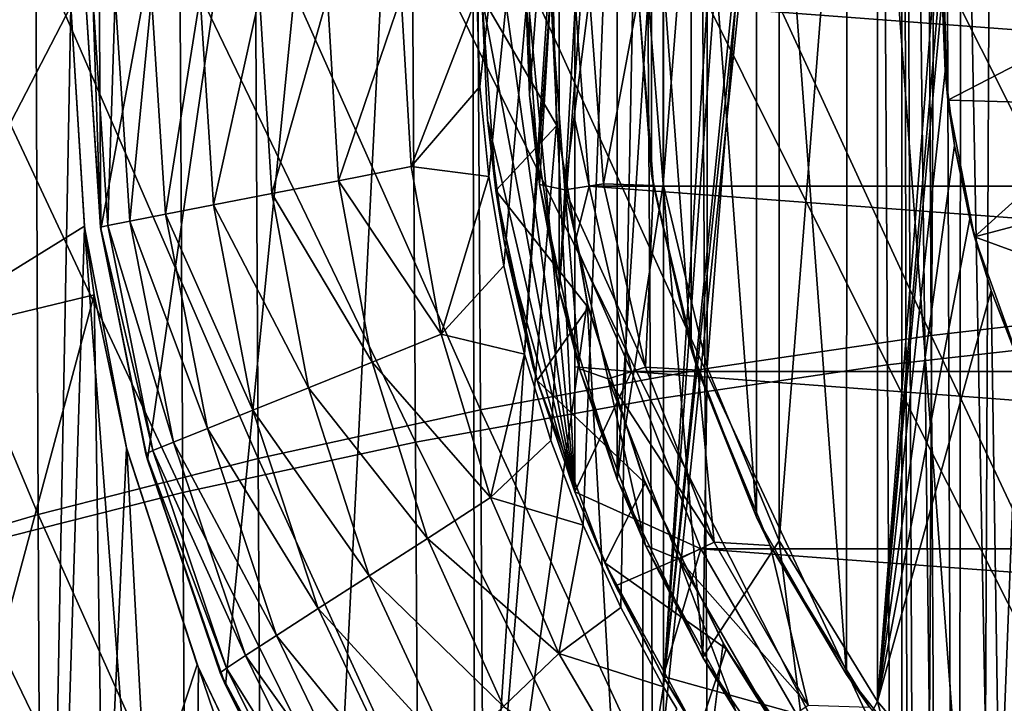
# Model space of a CAD drawing. Header units: metres. Extents: x -109 to 109, y -63 to 140.
# Tile 167 of 256: x -19 to -9, y -25 to -18. Entities that reach past the tile are written whole.
import ezdxf

# ---------------------------------------------------------------- set-up
doc = ezdxf.new("R2010")
doc.units = ezdxf.units.M
doc.layers.add('solid_502308_SW0001', color=7, linetype='CONTINUOUS')

msp = doc.modelspace()

# ---------------------------------------------------------------- linework, layer by layer
at = {"layer": 'solid_502308_SW0001'}
for points in [[(-17.84207, -20.37919, -13.127286), (-17.963743, -1.722966, -13.429361), (-14.077567, 0, -14.777308)], [(-17.366554, -22.73316, -13.263754), (-17.84207, -20.37919, -13.127286), (-14.077567, 0, -14.777308)], [(-16.569309, -25.032637, -13.511335), (-17.366554, -22.73316, -13.263754), (-14.077567, 0, -14.777308)], [(-15.449239, -27.236937, -13.85325), (-16.569309, -25.032637, -13.511335), (-14.077567, 0, -14.777308)], [(-14.016877, -29.292793, -14.262275), (-15.449239, -27.236937, -13.85325), (-14.077567, 0, -14.777308)], [(-13.238487, -17.447765, -14.699688), (-14.016877, -29.292793, -14.262275), (-14.077567, 0, -14.777308)], [(-18.46015, -34.878109, -11.266052), (-20.659061, -0.1, -10.347654), (-19.987917, -35.531006, -10.606988)], [(-18.15, -18.1, -11.420876), (-20.659061, -0.1, -10.347654), (-18.46015, -34.878109, -11.266052)], [(-17.84207, -20.37919, -13.127286), (-18, -18, -13.110685), (-17.963743, -1.722966, -13.429361)], [(-13.96971, -18.920607, -3.8), (-12.094432, -2, -3.8), (-14, -17.999981, -3.8)], [(-13.96971, -18.920607, -3.8), (-13.878651, -19.839281, -3.8), (-12.094432, -2, -3.8)], [(-13.878651, -19.839281, -3.8), (-13.726955, -20.751415, -3.8), (-12.094432, -2, -3.8)], [(-13.726955, -20.751415, -3.8), (-13.515201, -21.652239, -3.8), (-12.094432, -2, -3.8)], [(-13.515201, -21.652239, -3.8), (-13.244405, -22.537107, -3.8), (-12.094432, -2, -3.8)], [(-13.244405, -22.537107, -3.8), (-12.916026, -23.401497, -3.8), (-12.094432, -2, -3.8)], [(-12.916026, -23.401497, -3.8), (-12.53197, -24.240999, -3.8), (-12.094432, -2, -3.8)], [(-12.53197, -24.240999, -3.8), (-12.094432, -25.051577, -3.8), (-12.094432, -2, -3.8)], [(-12.094432, -25.051577, -3.8), (-10.620711, -2, 1.7), (-12.094432, -2, -3.8)], [(-12.094432, -25.051577, -3.8), (-10.620711, -5, 1.7), (-10.620711, -2, 1.7)], [(-9.659258, -2, 5.28819), (-10.084812, -5, 3.7), (-12.094432, -25.051577, -3.8)], [(-9.659258, -2, 5.28819), (-12.094432, -25.5, -3.8), (-9.659258, -25.5, 5.28819)], [(-9.659258, -2, 5.28819), (-12.094432, -25.051577, -3.8), (-12.094432, -25.5, -3.8)], [(-9.659258, -2, 5.28819), (-9.659258, -25.5, 5.28819), (-9.610585, -25.5, 5.463449)], [(-9.659258, -2, 5.28819), (-9.610585, -25.5, 5.463449), (-9.558732, -25.5, 5.637794)], [(-9.376994, -25.5, 6.174475), (-9.659258, -2, 5.28819), (-9.558732, -25.5, 5.637794)], [(-9.252759, -2, 6.492939), (-9.659258, -2, 5.28819), (-9.376994, -25.5, 6.174475)], [(-9.252759, -2, 6.492939), (-9.376994, -25.5, 6.174475), (-9.165152, -25.5, 6.7)], [(-9.252759, -2, 6.492939), (-9.165152, -25.5, 6.7), (-8.806901, -25.5, 7.436927)], [(-9.252759, -2, 6.492939), (-8.806901, -25.5, 7.436927), (-8.696675, -2, 7.636373)], [(-8.696675, -2, 7.636373), (-8.806901, -25.5, 7.436927), (-8.389682, -25.5, 8.141802)], [(-8.696675, -2, 7.636373), (-8.389682, -25.5, 8.141802), (-8, -11.5, 8.7)], [(-12.094432, -25.051577, -3.8), (-10.084812, -5, 3.7), (-10.620711, -5, 1.7)], [(-7.699618, -27.656002, -15.435888), (-7.682878, -8.330673, -15.780015), (-9.054693, -9.601486, -15.522424)], [(-8.662058, -9.337942, -7.3), (-9.910529, -25.20026, -7.3), (-9.910529, -10.79974, -7.3)], [(-9.218397, -17.236052, -7.3), (-9.910529, -25.20026, -7.3), (-8.662058, -9.337942, -7.3)], [(-9.066953, -26.385277, -15.222122), (-9.054693, -9.601486, -15.522424), (-10.218697, -11.064529, -15.265527)], [(-7.699618, -27.656002, -15.435888), (-9.054693, -9.601486, -15.522424), (-9.066953, -26.385277, -15.222122)], [(-9.910529, -10.79974, -7.3), (-9.910529, -25.20026, -7.3), (-10.914845, -23.561319, -7.3)], [(-9.910529, -10.79974, -7.3), (-10.914845, -23.561319, -7.3), (-10.914845, -12.438682, -7.3)], [(-10.225153, -24.925947, -15.016865), (-10.218697, -11.064529, -15.265527), (-11.144719, -12.678559, -15.032135)], [(-9.066953, -26.385277, -15.222122), (-10.218697, -11.064529, -15.265527), (-10.225153, -24.925947, -15.016865)], [(-10.914845, -12.438682, -7.3), (-10.914845, -23.561319, -7.3), (-11.650408, -21.785515, -7.3)], [(-10.914845, -12.438682, -7.3), (-11.650408, -21.785515, -7.3), (-11.650408, -14.214484, -7.3)], [(-11.145923, -23.318918, -14.841215), (-11.144719, -12.678559, -15.032135), (-11.813529, -14.39958, -14.841796)], [(-10.225153, -24.925947, -15.016865), (-11.144719, -12.678559, -15.032135), (-11.145923, -23.318918, -14.841215)], [(-13.424868, -14.208434, -22.425133), (-13, -12.940108, -22.85), (-13, -23.059891, -22.85)], [(-13, -12.940108, -22.85), (-13, -18, -27.35), (-13, -19.260649, -27.314806)], [(-13, -12.940108, -22.85), (-13, -21.784584, -27.038385), (-13, -23.059891, -26.801517)], [(-13, -12.940108, -22.85), (-13, -23.059891, -26.801517), (-13, -23.059891, -22.85)], [(-13, -12.940108, -22.85), (-13, -19.260649, -27.314806), (-13, -20.520288, -27.210249)], [(-13, -12.940108, -22.85), (-13, -20.520288, -27.210249), (-13, -21.784584, -27.038385)], [(-12.566862, -13.068058, -6.3), (-12.566862, -22.931942, -6.3), (-13.1616, -21.00366, -6.3)], [(-12.566862, -13.068058, -6.3), (-13.1616, -21.00366, -6.3), (-13.1616, -14.99634, -6.3)], [(-12.25, -18, -6.3), (-12.566862, -22.931942, -6.3), (-12.566862, -13.068058, -6.3)], [(-13.719583, -15.475015, -22.130417), (-13.424868, -14.208434, -22.425133), (-13, -23.059891, -22.85)], [(-11.650408, -14.214484, -7.3), (-11.650408, -21.785515, -7.3), (-12.099155, -19.916451, -7.3)], [(-11.650408, -14.214484, -7.3), (-12.099155, -19.916451, -7.3), (-12.099155, -16.083549, -7.3)], [(-20.112213, -14.730848, -12.552649), (-18.15, -14.406615, -13.364168), (-19.92791, -21.535213, -12.621984)], [(-19.92791, -21.535213, -12.621984), (-18.15, -14.406615, -13.364168), (-18.15, -18.1, -13.357835)], [(-11.812345, -21.604305, -14.712571), (-11.813529, -14.39958, -14.841796), (-12.216031, -16.185865, -14.708842)], [(-11.145923, -23.318918, -14.841215), (-11.813529, -14.39958, -14.841796), (-11.812345, -21.604305, -14.712571)], [(-13.1616, -14.99634, -6.3), (-13.1616, -21.00366, -6.3), (-13.462234, -19.008673, -6.3)], [(-13.1616, -14.99634, -6.3), (-13.462234, -19.008673, -6.3), (-13.462234, -16.991327, -6.3)], [(-13.892867, -16.738544, -21.957132), (-13.719583, -15.475015, -22.130417), (-13, -23.059891, -22.85)], [(-7.032379, -21.195166, 14.372806), (-9.388455, -16.119301, 13.962654), (-7.056131, -15.919685, 14.371995)], [(-12.099155, -16.083549, -7.3), (-12.099155, -19.916451, -7.3), (-12.25, -18, -7.3)], [(-12.215848, -19.815369, -14.6435), (-12.216031, -16.185865, -14.708842), (-12.35, -18, -14.641758)], [(-11.812345, -21.604305, -14.712571), (-12.216031, -16.185865, -14.708842), (-12.215848, -19.815369, -14.6435)], [(-9.359228, -21.461653, 13.963868), (-11.703879, -16.376133, 13.437473), (-9.388455, -16.119301, 13.962654)], [(-7.032379, -21.195166, 14.372806), (-9.359228, -21.461653, 13.963868), (-9.388455, -16.119301, 13.962654)], [(-11.671269, -21.804468, 13.439015), (-13.998181, -16.690271, 12.797018), (-11.703879, -16.376133, 13.437473)], [(-9.359228, -21.461653, 13.963868), (-11.671269, -21.804468, 13.439015), (-11.703879, -16.376133, 13.437473)], [(-7.370563, -21.488243, 16.14185), (-7.39384, -16.354034, 16.141073), (-9.836729, -16.563757, 15.707989)], [(-9.807982, -21.764307, 15.709198), (-9.836729, -16.563757, 15.707989), (-12.260997, -16.833401, 15.152541)], [(-9.807982, -21.764307, 15.709198), (-7.370563, -21.488243, 16.14185), (-9.836729, -16.563757, 15.707989)], [(-13.964801, -22.223696, 12.798721), (-16.267206, -17.061825, 12.042515), (-13.998181, -16.690271, 12.797018)], [(-11.671269, -21.804468, 13.439015), (-13.964801, -22.223696, 12.798721), (-13.998181, -16.690271, 12.797018)], [(-13.892867, -16.738544, -21.957132), (-13, -23.059891, -22.85), (-13.950001, -18.000006, -21.9)], [(-12.228743, -22.119247, 15.15416), (-12.260997, -16.833401, 15.152541), (-14.662013, -17.162966, 14.47543)], [(-12.228743, -22.119247, 15.15416), (-9.807982, -21.764307, 15.709198), (-12.260997, -16.833401, 15.152541)], [(-13.462234, -16.991327, -6.3), (-13.462234, -19.008673, -6.3), (-13.5, -18, -9.75)], [(-16.236139, -22.719446, 12.04404), (-18.50683, -17.490919, 11.175568), (-16.267206, -17.061825, 12.042515)], [(-13.964801, -22.223696, 12.798721), (-16.236139, -22.719446, 12.04404), (-16.267206, -17.061825, 12.042515)], [(-14.628701, -22.553062, 14.477366), (-14.662013, -17.162966, 14.47543), (-17.035345, -17.55245, 13.678087)], [(-14.628701, -22.553062, 14.477366), (-12.228743, -22.119247, 15.15416), (-14.662013, -17.162966, 14.47543)], [(-9.218397, -17.236052, -7.3), (-9.25, -18, -7.3), (-9.910529, -25.20026, -7.3)], [(-18.481609, -23.291845, 11.176356), (-20.712931, -17.977682, 10.197786), (-18.50683, -17.490919, 11.175568)], [(-16.236139, -22.719446, 12.04404), (-18.481609, -23.291845, 11.176356), (-18.50683, -17.490919, 11.175568)], [(-13.238487, -17.447765, -14.699688), (-13.186016, -19.300571, -14.680626), (-14.016877, -29.292793, -14.262275)], [(-13.237999, -17.436371, -15.7), (-13.95, -18, -15.7), (-13.18407, -19.320021, -15.7)], [(-13.237999, -17.436371, -15.7), (-13.18407, -19.320021, -15.7), (-13.238487, -17.447765, -14.699688)], [(-13.18407, -19.320021, -15.7), (-13.186016, -19.300571, -14.680626), (-13.238487, -17.447765, -14.699688)], [(-17.003895, -23.065752, 13.680094), (-17.035345, -17.55245, 13.678087), (-19.376665, -18.001858, 12.7623)], [(-17.003895, -23.065752, 13.680094), (-14.628701, -22.553062, 14.477366), (-17.035345, -17.55245, 13.678087)], [(-9.243061, -17.641779, 0.22147), (-9.188986, -19.060677, 0.22147), (-9.25, -18, -7.3)], [(-9.243061, -17.641779, 0.22147), (-7.438516, -18.155081, 0.706405), (-9.188986, -19.060677, 0.22147)], [(-18.481609, -23.291845, 11.176356), (-20.697536, -23.941015, 10.197061), (-20.712931, -17.977682, 10.197786)], [(-19.350449, -23.657318, 12.763944), (-17.003895, -23.065752, 13.680094), (-19.376665, -18.001858, 12.7623)], [(-18, -18, -7.8), (-18, -18, -13.110685), (-17.84207, -20.37919, -13.127286)], [(-17.845119, -20.356213, -7.8), (-18, -18, -7.8), (-17.84207, -20.37919, -13.127286)], [(-17.923193, -18, -7.019903), (-18, -18, -7.8), (-17.845119, -20.356213, -7.8)], [(-17.769838, -20.3396, -7.019903), (-17.923193, -18, -7.019903), (-17.845119, -20.356213, -7.8)], [(-17.769838, -20.3396, -7.019903), (-17.695303, -18, -6.268747), (-17.923193, -18, -7.019903)], [(-17.769838, -20.3396, -7.019903), (-17.545832, -20.295113, -6.268747), (-17.695303, -18, -6.268747)], [(-17.545832, -20.295113, -6.268747), (-17.325104, -18, -5.57656), (-17.695303, -18, -6.268747)], [(-17.545832, -20.295113, -6.268747), (-17.181728, -20.224277, -5.57656), (-17.325104, -18, -5.57656)], [(-17.181728, -20.224277, -5.57656), (-16.826853, -18, -4.97), (-17.325104, -18, -5.57656)], [(-17.181728, -20.224277, -5.57656), (-16.691557, -20.129532, -4.97), (-16.826853, -18, -4.97)], [(-16.691557, -20.129532, -4.97), (-16.219738, -18, -4.472425), (-16.826853, -18, -4.97)], [(-16.691557, -20.129532, -4.97), (-16.094166, -20.014383, -4.472425), (-16.219738, -18, -4.472425)], [(-16.094166, -20.014383, -4.472425), (-15.527141, -18, -4.102996), (-16.219738, -18, -4.472425)], [(-16.094166, -20.014383, -4.472425), (-15.412659, -19.882034, -4.102996), (-15.527141, -18, -4.102996)], [(-15.412659, -19.882034, -4.102996), (-14.775732, -18, -3.875941), (-15.527141, -18, -4.102996)], [(-15.412659, -19.882034, -4.102996), (-14.673233, -19.737381, -3.875941), (-14.775732, -18, -3.875941)], [(-14.673233, -19.737381, -3.875941), (-14, -17.999981, -3.8), (-14.775732, -18, -3.875941)], [(-14.673233, -19.737381, -3.875941), (-13.96971, -18.920607, -3.8), (-14, -17.999981, -3.8)], [(-13.95, -18, -15.7), (-13.950001, -18.000006, -21.9), (-13.892867, -19.261463, -21.957132)], [(-13.950001, -18.000006, -21.9), (-13, -23.059891, -22.85), (-13.892867, -19.261463, -21.957132)], [(-13.808453, -19.982191, -15.7), (-13.95, -18, -15.7), (-13.892867, -19.261463, -21.957132)], [(-13.18407, -19.320021, -15.7), (-13.95, -18, -15.7), (-13.808453, -19.982191, -15.7)], [(-13.462234, -19.008673, -6.3), (-13.36259, -19.921249, -9.75), (-13.5, -18, -9.75)], [(-13.25, -18, -9.5), (-13.5, -18, -9.75), (-13.36259, -19.921249, -9.75)], [(-13.102011, -19.974794, -9.5), (-13.25, -18, -9.5), (-13.36259, -19.921249, -9.75)], [(-13.25, -18, -8.7), (-13.25, -18, -9.5), (-13.102011, -19.974794, -9.5)], [(-13.101985, -19.97492, -8.7), (-13.25, -18, -8.7), (-13.102011, -19.974794, -9.5)], [(-12.85, -18, -8.7), (-13.25, -18, -8.7), (-13.101985, -19.97492, -8.7)], [(-12.706472, -19.915192, -8.7), (-12.85, -18, -8.7), (-13.101985, -19.97492, -8.7)], [(12.854777, -19.937656, -27.35), (-13, -18, -27.35), (13, -18, -27.35)], [(12.854777, -19.937656, -27.35), (-12.854777, -19.937656, -27.35), (-13, -18, -27.35)], [(-13, -19.260649, -27.314806), (-13, -18, -27.35), (-12.854777, -19.937656, -27.35)], [(-12.85, -18, -10.9), (-12.85, -18, -8.7), (-12.706472, -19.915192, -8.7)], [(-12.85, -18, -10.9), (-12.706472, -19.915192, -8.7), (-12.706473, -19.915186, -10.9)], [(-12.35, -18, -10.9), (-12.85, -18, -10.9), (-12.706473, -19.915186, -10.9)], [(-12.19795, -19.931953, -10.9), (-12.35, -18, -10.9), (-12.706473, -19.915186, -10.9)], [(-12.25, -18, -6.3), (-12.099155, -19.916451, -6.3), (-12.566862, -22.931942, -6.3)], [(-12.35, -18, -14.641758), (-12.35, -18, -10.9), (-12.19795, -19.931953, -10.9)], [(-12.215848, -19.815369, -14.6435), (-12.35, -18, -14.641758), (-12.19795, -19.931953, -10.9)], [(-12.099155, -19.916451, -7.3), (-12.099155, -19.916451, -6.3), (-12.25, -18, -6.3)], [(-12.25, -18, -7.3), (-12.099155, -19.916451, -7.3), (-12.25, -18, -6.3)], [(-9.25, -18, -7.3), (-9.218397, -18.763948, -7.3), (-9.910529, -25.20026, -7.3)], [(-9.188986, -19.060677, 0.22147), (-9.218397, -18.763948, -7.3), (-9.25, -18, -7.3)], [(-19.92791, -21.535213, -12.621984), (-18.15, -18.1, -13.357835), (-18.010237, -20.348078, -13.408203)], [(-18.15, -18.1, -11.420876), (-18.46015, -34.878109, -11.266052), (-18.009363, -20.355074, -11.473882)], [(-18.15, -18.1, -13.357835), (-18.15, -18.1, -11.420876), (-18.009363, -20.355074, -11.473882)], [(-18.010237, -20.348078, -13.408203), (-18.15, -18.1, -13.357835), (-18.009363, -20.355074, -11.473882)], [(-9.188986, -19.060677, 0.22147), (-7.438516, -18.155081, 0.706405), (-7.425068, -19.107304, 0.688439)], [(-9.218397, -18.763948, -7.3), (-9.123816, -19.522614, -7.3), (-9.910529, -25.20026, -7.3)], [(-9.188986, -19.060677, 0.22147), (-9.123816, -19.522614, -7.3), (-9.218397, -18.763948, -7.3)], [(-14.673233, -19.737381, -3.875941), (-13.878651, -19.839281, -3.8), (-13.96971, -18.920607, -3.8)], [(-13.462234, -19.008673, -6.3), (-13.1616, -21.00366, -6.3), (-13.36259, -19.921249, -9.75)], [(-9.188986, -19.060677, 0.22147), (-7.425068, -19.107304, 0.688439), (-8.918315, -20.454824, 0.22147)], [(-9.188986, -19.060677, 0.22147), (-8.918315, -20.454824, 0.22147), (-9.123816, -19.522614, -7.3)], [(-8.918315, -20.454824, 0.22147), (-7.425068, -19.107304, 0.688439), (-7.403523, -20.055122, 0.641196)], [(-13.186016, -19.300571, -14.680626), (-12.874841, -21.13065, -14.732132), (-14.016877, -29.292793, -14.262275)], [(-13.892867, -19.261463, -21.957132), (-13, -23.059891, -22.85), (-13.719582, -20.524992, -22.130419)], [(-13.808453, -19.982191, -15.7), (-13.892867, -19.261463, -21.957132), (-13.719582, -20.524992, -22.130419)], [(-13.18407, -19.320021, -15.7), (-12.874841, -21.13065, -14.732132), (-13.186016, -19.300571, -14.680626)], [(-13, -20.520288, -27.210249), (-13, -19.260649, -27.314806), (-12.854777, -19.937656, -27.35)], [(-13.18407, -19.320021, -15.7), (-13.808453, -19.982191, -15.7), (-12.863483, -21.176964, -15.7)], [(-13.18407, -19.320021, -15.7), (-12.863483, -21.176964, -15.7), (-12.874841, -21.13065, -14.732132)], [(-9.123816, -19.522614, -7.3), (-8.966917, -20.270832, -7.3), (-9.910529, -25.20026, -7.3)], [(-8.918315, -20.454824, 0.22147), (-8.966917, -20.270832, -7.3), (-9.123816, -19.522614, -7.3)], [(-15.412659, -19.882034, -4.102996), (-14.367158, -21.450657, -3.875941), (-14.673233, -19.737381, -3.875941)], [(-14.673233, -19.737381, -3.875941), (-14.367158, -21.450657, -3.875941), (-13.878651, -19.839281, -3.8)], [(-16.094166, -20.014383, -4.472425), (-15.0709, -21.736317, -4.102996), (-15.412659, -19.882034, -4.102996)], [(-15.412659, -19.882034, -4.102996), (-15.0709, -21.736317, -4.102996), (-14.367158, -21.450657, -3.875941)], [(-14.367158, -21.450657, -3.875941), (-13.726955, -20.751415, -3.8), (-13.878651, -19.839281, -3.8)], [(-11.812345, -21.604305, -14.712571), (-12.215848, -19.815369, -14.6435), (-12.19795, -19.931953, -10.9)], [(-13.808453, -19.982191, -15.7), (-13.719582, -20.524992, -22.130419), (-13.424867, -21.791569, -22.425133)], [(-13.38673, -21.923992, -15.7), (-13.808453, -19.982191, -15.7), (-13.424867, -21.791569, -22.425133)], [(-12.863483, -21.176964, -15.7), (-13.808453, -19.982191, -15.7), (-13.38673, -21.923992, -15.7)], [(-13.1616, -21.00366, -6.3), (-12.953156, -21.803389, -9.75), (-13.36259, -19.921249, -9.75)], [(-13.102011, -19.974794, -9.5), (-13.36259, -19.921249, -9.75), (-12.953156, -21.803389, -9.75)], [(-12.661334, -21.905523, -9.5), (-13.102011, -19.974794, -9.5), (-12.953156, -21.803389, -9.75)], [(-13.101985, -19.97492, -8.7), (-13.102011, -19.974794, -9.5), (-12.661334, -21.905523, -9.5)], [(-12.279088, -21.787647, -8.7), (-12.706472, -19.915192, -8.7), (-13.101985, -19.97492, -8.7)], [(-12.661311, -21.905533, -8.7), (-13.101985, -19.97492, -8.7), (-12.661334, -21.905523, -9.5)], [(-12.279088, -21.787647, -8.7), (-13.101985, -19.97492, -8.7), (-12.661311, -21.905533, -8.7)], [(-13, -20.520288, -27.210249), (-12.854777, -19.937656, -27.35), (-12.422418, -21.831844, -27.35)], [(12.422418, -21.831844, -27.35), (-12.422418, -21.831844, -27.35), (-12.854777, -19.937656, -27.35)], [(12.854777, -19.937656, -27.35), (12.422418, -21.831844, -27.35), (-12.854777, -19.937656, -27.35)], [(-12.706473, -19.915186, -10.9), (-12.706472, -19.915192, -8.7), (-12.279088, -21.787647, -8.7)], [(-12.706473, -19.915186, -10.9), (-12.279088, -21.787647, -8.7), (-12.279106, -21.7876, -10.9)], [(-12.19795, -19.931953, -10.9), (-12.706473, -19.915186, -10.9), (-12.279106, -21.7876, -10.9)], [(-12.099155, -19.916451, -6.3), (-11.691363, -24.749966, -6.3), (-12.566862, -22.931942, -6.3)], [(-11.745527, -21.816401, -10.9), (-12.19795, -19.931953, -10.9), (-12.279106, -21.7876, -10.9)], [(-11.812345, -21.604305, -14.712571), (-12.19795, -19.931953, -10.9), (-11.745527, -21.816401, -10.9)], [(-12.099155, -19.916451, -6.3), (-11.650408, -21.785515, -6.3), (-11.691363, -24.749966, -6.3)], [(-11.650408, -21.785515, -7.3), (-11.650408, -21.785515, -6.3), (-12.099155, -19.916451, -6.3)], [(-12.099155, -19.916451, -7.3), (-11.650408, -21.785515, -7.3), (-12.099155, -19.916451, -6.3)], [(-16.691557, -20.129532, -4.97), (-15.719393, -21.997578, -4.472425), (-16.094166, -20.014383, -4.472425)], [(-16.094166, -20.014383, -4.472425), (-15.719393, -21.997578, -4.472425), (-15.0709, -21.736317, -4.102996)], [(-8.918315, -20.454824, 0.22147), (-7.403523, -20.055122, 0.641196), (-7.428842, -21, 0.553265)], [(-17.181728, -20.224277, -5.57656), (-16.287846, -22.224817, -4.97), (-16.691557, -20.129532, -4.97)], [(-16.691557, -20.129532, -4.97), (-16.287846, -22.224817, -4.97), (-15.719393, -21.997578, -4.472425)], [(-17.769838, -20.3396, -7.019903), (-17.099941, -22.551453, -6.268747), (-17.545832, -20.295113, -6.268747)], [(-17.545832, -20.295113, -6.268747), (-16.753979, -22.411739, -5.57656), (-17.181728, -20.224277, -5.57656)], [(-17.545832, -20.295113, -6.268747), (-17.099941, -22.551453, -6.268747), (-16.753979, -22.411739, -5.57656)], [(-17.181728, -20.224277, -5.57656), (-16.753979, -22.411739, -5.57656), (-16.287846, -22.224817, -4.97)], [(-8.966917, -20.270832, -7.3), (-8.74878, -21.00351, -7.3), (-9.910529, -25.20026, -7.3)], [(-8.918315, -20.454824, 0.22147), (-8.74878, -21.00351, -7.3), (-8.966917, -20.270832, -7.3)], [(-19.92791, -21.535213, -12.621984), (-18.010237, -20.348078, -13.408203), (-17.909195, -21.046734, -13.445856)], [(-18.009363, -20.355074, -11.473882), (-18.46015, -34.878109, -11.266052), (-16.948292, -34.288387, -11.86266)], [(-17.909195, -21.046734, -13.445856), (-18.010237, -20.348078, -13.408203), (-18.009363, -20.355074, -11.473882)], [(-18.009363, -20.355074, -11.473882), (-16.948292, -34.288387, -11.86266), (-17.576359, -22.627041, -11.641705)], [(-17.909195, -21.046734, -13.445856), (-18.009363, -20.355074, -11.473882), (-17.576359, -22.627041, -11.641705)], [(-17.769838, -20.3396, -7.019903), (-17.845119, -20.356213, -7.8), (-17.312395, -22.639164, -7.019903)], [(-17.383141, -22.671877, -7.8), (-17.845119, -20.356213, -7.8), (-17.84207, -20.37919, -13.127286)], [(-17.312395, -22.639164, -7.019903), (-17.845119, -20.356213, -7.8), (-17.383141, -22.671877, -7.8)], [(-17.383141, -22.671877, -7.8), (-17.84207, -20.37919, -13.127286), (-17.366554, -22.73316, -13.263754)], [(-17.769838, -20.3396, -7.019903), (-17.312395, -22.639164, -7.019903), (-17.099941, -22.551453, -6.268747)], [(-8.918315, -20.454824, 0.22147), (-7.428842, -21, 0.553265), (-8.437398, -21.791149, 0.22147)], [(-8.918315, -20.454824, 0.22147), (-8.437398, -21.791149, 0.22147), (-8.74878, -21.00351, -7.3)], [(-13.719582, -20.524992, -22.130419), (-13, -23.059891, -22.85), (-13.424867, -21.791569, -22.425133)], [(-13, -21.784584, -27.038385), (-13, -20.520288, -27.210249), (-12.422418, -21.831844, -27.35)], [(-14.367158, -21.450657, -3.875941), (-13.515201, -21.652239, -3.8), (-13.726955, -20.751415, -3.8)], [(-13.1616, -21.00366, -6.3), (-12.566862, -22.931942, -6.3), (-12.953156, -21.803389, -9.75)], [(-8.74878, -21.00351, -7.3), (-8.662058, -26.662058, -7.3), (-9.910529, -25.20026, -7.3)], [(-8.74878, -21.00351, -7.3), (-8.470896, -21.715662, -7.3), (-8.662058, -26.662058, -7.3)], [(-8.437398, -21.791149, 0.22147), (-8.470896, -21.715662, -7.3), (-8.74878, -21.00351, -7.3)], [(-19.92791, -21.535213, -12.621984), (-17.909195, -21.046734, -13.445856), (-19.87904, -28.360685, -12.632206)], [(-19.87904, -28.360685, -12.632206), (-17.909195, -21.046734, -13.445856), (-17.812439, -27.713987, -13.471454)], [(-17.581066, -22.608728, -13.567793), (-17.909195, -21.046734, -13.445856), (-17.576359, -22.627041, -11.641705)], [(-17.812439, -27.713987, -13.471454), (-17.909195, -21.046734, -13.445856), (-17.581066, -22.608728, -13.567793)], [(-12.874841, -21.13065, -14.732132), (-12.300788, -31.14118, -14.702242), (-14.016877, -29.292793, -14.262275)], [(-12.863483, -21.176964, -15.7), (-13.38673, -21.923992, -15.7), (-12.282633, -22.969852, -15.7)], [(-12.874841, -21.13065, -14.732132), (-12.307071, -22.909023, -14.849017), (-12.300788, -31.14118, -14.702242)], [(-12.863483, -21.176964, -15.7), (-12.307071, -22.909023, -14.849017), (-12.874841, -21.13065, -14.732132)], [(-12.863483, -21.176964, -15.7), (-12.282633, -22.969852, -15.7), (-12.307071, -22.909023, -14.849017)], [(-7.008618, -26.470722, 14.373617), (-9.359228, -21.461653, 13.963868), (-7.032379, -21.195166, 14.372806)], [(-15.0709, -21.736317, -4.102996), (-13.861753, -23.116058, -3.875941), (-14.367158, -21.450657, -3.875941)], [(-14.367158, -21.450657, -3.875941), (-13.861753, -23.116058, -3.875941), (-13.515201, -21.652239, -3.8)], [(-9.329993, -26.804142, 13.965083), (-11.671269, -21.804468, 13.439015), (-9.359228, -21.461653, 13.963868)], [(-7.347279, -26.622511, 16.142628), (-7.370563, -21.488243, 16.14185), (-9.807982, -21.764307, 15.709198)], [(-7.008618, -26.470722, 14.373617), (-9.329993, -26.804142, 13.965083), (-9.359228, -21.461653, 13.963868)], [(-11.145923, -23.318918, -14.841215), (-11.812345, -21.604305, -14.712571), (-11.745527, -21.816401, -10.9)], [(-13.861753, -23.116058, -3.875941), (-13.244405, -22.537107, -3.8), (-13.515201, -21.652239, -3.8)], [(-8.470896, -21.715662, -7.3), (-8.135156, -22.402441, -7.3), (-8.662058, -26.662058, -7.3)], [(-15.719393, -21.997578, -4.472425), (-14.506906, -23.535503, -4.102996), (-15.0709, -21.736317, -4.102996)], [(-15.0709, -21.736317, -4.102996), (-14.506906, -23.535503, -4.102996), (-13.861753, -23.116058, -3.875941)], [(-11.638654, -27.233015, 13.440559), (-13.964801, -22.223696, 12.798721), (-11.671269, -21.804468, 13.439015)], [(-13.38673, -21.923992, -15.7), (-13.424867, -21.791569, -22.425133), (-13, -23.059891, -22.85)], [(-13, -21.784584, -27.038385), (-12.422418, -21.831844, -27.35), (-13, -23.059891, -26.801517)], [(-12.566862, -22.931942, -6.3), (-12.280032, -23.608103, -9.75), (-12.953156, -21.803389, -9.75)], [(-12.661334, -21.905523, -9.5), (-12.953156, -21.803389, -9.75), (-12.280032, -23.608103, -9.75)], [(-11.577466, -23.57535, -8.7), (-12.279088, -21.787647, -8.7), (-12.661311, -21.905533, -8.7)], [(-12.279106, -21.7876, -10.9), (-12.279088, -21.787647, -8.7), (-11.577466, -23.57535, -8.7)], [(-12.279106, -21.7876, -10.9), (-11.577466, -23.57535, -8.7), (-11.577441, -23.575413, -10.9)], [(-11.745527, -21.816401, -10.9), (-12.279106, -21.7876, -10.9), (-11.577441, -23.575413, -10.9)], [(-9.779228, -26.964964, 15.710408), (-9.807982, -21.764307, 15.709198), (-12.228743, -22.119247, 15.15416)], [(-11.003908, -23.6068, -10.9), (-11.745527, -21.816401, -10.9), (-11.577441, -23.575413, -10.9)], [(-11.145923, -23.318918, -14.841215), (-11.745527, -21.816401, -10.9), (-11.003908, -23.6068, -10.9)], [(-11.650408, -21.785515, -6.3), (-10.914845, -23.561319, -6.3), (-11.691363, -24.749966, -6.3)], [(-9.329993, -26.804142, 13.965083), (-11.638654, -27.233015, 13.440559), (-11.671269, -21.804468, 13.439015)], [(-10.914845, -23.561319, -7.3), (-10.914845, -23.561319, -6.3), (-11.650408, -21.785515, -6.3)], [(-11.650408, -21.785515, -7.3), (-10.914845, -23.561319, -7.3), (-11.650408, -21.785515, -6.3)], [(-9.779228, -26.964964, 15.710408), (-7.347279, -26.622511, 16.142628), (-9.807982, -21.764307, 15.709198)], [(-12.693466, -23.786032, -15.7), (-13.38673, -21.923992, -15.7), (-13, -23.059891, -22.85)], [(-12.282633, -22.969852, -15.7), (-13.38673, -21.923992, -15.7), (-12.693466, -23.786032, -15.7)], [(-13, -23.059891, -26.801517), (-12.422418, -21.831844, -27.35), (-11.712649, -23.640354, -27.35)], [(-11.93785, -23.748934, -9.5), (-12.661334, -21.905523, -9.5), (-12.280032, -23.608103, -9.75)], [(-12.661311, -21.905533, -8.7), (-12.661334, -21.905523, -9.5), (-11.93785, -23.748934, -9.5)], [(-11.937893, -23.748823, -8.7), (-12.661311, -21.905533, -8.7), (-11.93785, -23.748934, -9.5)], [(-11.577466, -23.57535, -8.7), (-12.661311, -21.905533, -8.7), (-11.937893, -23.748823, -8.7)], [(11.712649, -23.640354, -27.35), (-11.712649, -23.640354, -27.35), (-12.422418, -21.831844, -27.35)], [(12.422418, -21.831844, -27.35), (11.712649, -23.640354, -27.35), (-12.422418, -21.831844, -27.35)], [(-16.287846, -22.224817, -4.97), (-15.101221, -23.918873, -4.472425), (-15.719393, -21.997578, -4.472425)], [(-15.719393, -21.997578, -4.472425), (-15.101221, -23.918873, -4.472425), (-14.506906, -23.535503, -4.102996)], [(-12.196484, -27.405258, 15.155782), (-12.228743, -22.119247, 15.15416), (-14.628701, -22.553062, 14.477366)], [(-12.196484, -27.405258, 15.155782), (-9.779228, -26.964964, 15.710408), (-12.228743, -22.119247, 15.15416)], [(-16.753979, -22.411739, -5.57656), (-15.62221, -24.252165, -4.97), (-16.287846, -22.224817, -4.97)], [(-16.287846, -22.224817, -4.97), (-15.62221, -24.252165, -4.97), (-15.101221, -23.918873, -4.472425)], [(-13.93142, -27.757427, 12.800426), (-16.236139, -22.719446, 12.04404), (-13.964801, -22.223696, 12.798721)], [(-11.638654, -27.233015, 13.440559), (-13.93142, -27.757427, 12.800426), (-13.964801, -22.223696, 12.798721)], [(-17.099941, -22.551453, -6.268747), (-16.048931, -24.526182, -5.57656), (-16.753979, -22.411739, -5.57656)], [(-16.753979, -22.411739, -5.57656), (-16.048931, -24.526182, -5.57656), (-15.62221, -24.252165, -4.97)], [(-8.135156, -22.402441, -7.3), (-7.743843, -23.059172, -7.3), (-8.662058, -26.662058, -7.3)], [(-17.812439, -27.713987, -13.471454), (-17.581066, -22.608728, -13.567793), (-16.857613, -24.826323, -13.829835)], [(-16.857613, -24.826323, -13.829835), (-17.581066, -22.608728, -13.567793), (-17.576359, -22.627041, -11.641705)], [(-17.576359, -22.627041, -11.641705), (-16.948292, -34.288387, -11.86266), (-16.845074, -24.85766, -11.917401)], [(-16.857613, -24.826323, -13.829835), (-17.576359, -22.627041, -11.641705), (-16.845074, -24.85766, -11.917401)], [(-17.312395, -22.639164, -7.019903), (-16.365168, -24.730902, -6.268747), (-17.099941, -22.551453, -6.268747)], [(-17.099941, -22.551453, -6.268747), (-16.365168, -24.730902, -6.268747), (-16.048931, -24.526182, -5.57656)], [(-14.59539, -27.943398, 14.479302), (-14.628701, -22.553062, 14.477366), (-17.003895, -23.065752, 13.680094)], [(-14.59539, -27.943398, 14.479302), (-12.196484, -27.405258, 15.155782), (-14.628701, -22.553062, 14.477366)], [(-13.861753, -23.116058, -3.875941), (-12.916026, -23.401497, -3.8), (-13.244405, -22.537107, -3.8)], [(-16.20508, -28.377487, 12.045565), (-18.481609, -23.291845, 11.176356), (-16.236139, -22.719446, 12.04404)], [(-17.312395, -22.639164, -7.019903), (-17.383141, -22.671877, -7.8), (-16.558693, -24.859341, -7.019903)], [(-16.622015, -24.907143, -7.8), (-17.383141, -22.671877, -7.8), (-17.366554, -22.73316, -13.263754)], [(-16.558693, -24.859341, -7.019903), (-17.383141, -22.671877, -7.8), (-16.622015, -24.907143, -7.8)], [(-17.312395, -22.639164, -7.019903), (-16.558693, -24.859341, -7.019903), (-16.365168, -24.730902, -6.268747)], [(-13.93142, -27.757427, 12.800426), (-16.20508, -28.377487, 12.045565), (-16.236139, -22.719446, 12.04404)], [(-16.622015, -24.907143, -7.8), (-17.366554, -22.73316, -13.263754), (-16.569309, -25.032637, -13.511335)], [(-12.307071, -22.909023, -14.849017), (-11.487014, -24.603863, -15.021283), (-12.300788, -31.14118, -14.702242)], [(-12.282633, -22.969852, -15.7), (-11.487014, -24.603863, -15.021283), (-12.307071, -22.909023, -14.849017)], [(-12.282633, -22.969852, -15.7), (-12.693466, -23.786032, -15.7), (-11.453276, -24.662189, -15.7)], [(-12.566862, -22.931942, -6.3), (-11.691363, -24.749966, -6.3), (-12.280032, -23.608103, -9.75)], [(-12.282633, -22.969852, -15.7), (-11.453276, -24.662189, -15.7), (-11.487014, -24.603863, -15.021283)], [(-16.972452, -28.57938, 13.6821), (-17.003895, -23.065752, 13.680094), (-19.350449, -23.657318, 12.763944)], [(-16.972452, -28.57938, 13.6821), (-14.59539, -27.943398, 14.479302), (-17.003895, -23.065752, 13.680094)], [(-14.506906, -23.535503, -4.102996), (-13.164032, -24.71048, -3.875941), (-13.861753, -23.116058, -3.875941)], [(-13.861753, -23.116058, -3.875941), (-13.164032, -24.71048, -3.875941), (-12.916026, -23.401497, -3.8)], [(-12.58443, -24.019522, -26.801517), (-13, -23.059891, -26.801517), (-11.712649, -23.640354, -27.35)], [(-13, -23.059891, -22.85), (-13, -23.059891, -26.801517), (-12.58443, -24.019522, -26.801517)], [(-12.693466, -23.786032, -15.7), (-13, -23.059891, -22.85), (-12.58443, -24.019522, -26.801517)], [(-7.743843, -23.059172, -7.3), (-7.299614, -23.681377, -7.3), (-8.662058, -26.662058, -7.3)], [(-18.456406, -29.093317, 11.177146), (-20.697536, -23.941015, 10.197061), (-18.481609, -23.291845, 11.176356)], [(-16.20508, -28.377487, 12.045565), (-18.456406, -29.093317, 11.177146), (-18.481609, -23.291845, 11.176356)], [(-10.225153, -24.925947, -15.016865), (-11.145923, -23.318918, -14.841215), (-11.003908, -23.6068, -10.9)], [(-13.164032, -24.71048, -3.875941), (-12.53197, -24.240999, -3.8), (-12.916026, -23.401497, -3.8)], [(-15.101221, -23.918873, -4.472425), (-13.728991, -25.253063, -4.102996), (-14.506906, -23.535503, -4.102996)], [(-14.506906, -23.535503, -4.102996), (-13.728991, -25.253063, -4.102996), (-13.164032, -24.71048, -3.875941)], [(-11.691363, -24.749966, -6.3), (-11.356923, -25.298651, -9.75), (-12.280032, -23.608103, -9.75)], [(-11.93785, -23.748934, -9.5), (-12.280032, -23.608103, -9.75), (-11.356923, -25.298651, -9.75)], [(-10.617276, -25.238503, -8.7), (-11.577466, -23.57535, -8.7), (-11.937893, -23.748823, -8.7)], [(-10.914845, -23.561319, -6.3), (-10.554738, -26.417093, -6.3), (-11.691363, -24.749966, -6.3)], [(-11.577441, -23.575413, -10.9), (-11.577466, -23.57535, -8.7), (-10.617276, -25.238503, -8.7)], [(-11.577441, -23.575413, -10.9), (-10.617276, -25.238503, -8.7), (-10.617171, -25.238657, -10.9)], [(-11.003908, -23.6068, -10.9), (-11.577441, -23.575413, -10.9), (-10.617171, -25.238657, -10.9)], [(-9.991473, -25.258974, -10.9), (-11.003908, -23.6068, -10.9), (-10.617171, -25.238657, -10.9)], [(-10.225153, -24.925947, -15.016865), (-11.003908, -23.6068, -10.9), (-9.991473, -25.258974, -10.9)], [(-10.914845, -23.561319, -6.3), (-9.910529, -25.20026, -6.3), (-10.554738, -26.417093, -6.3)], [(-9.910529, -25.20026, -7.3), (-9.910529, -25.20026, -6.3), (-10.914845, -23.561319, -6.3)], [(-10.914845, -23.561319, -7.3), (-9.910529, -25.20026, -7.3), (-10.914845, -23.561319, -6.3)], [(-19.324253, -29.313208, 12.765586), (-16.972452, -28.57938, 13.6821), (-19.350449, -23.657318, 12.763944)], [(-12.098219, -24.945185, -26.801517), (-12.58443, -24.019522, -26.801517), (-11.712649, -23.640354, -27.35)], [(-12.098219, -24.945185, -26.801517), (-11.712649, -23.640354, -27.35), (-10.741099, -25.323168, -27.35)], [(10.741099, -25.323168, -27.35), (-10.741099, -25.323168, -27.35), (-11.712649, -23.640354, -27.35)], [(11.712649, -23.640354, -27.35), (10.741099, -25.323168, -27.35), (-11.712649, -23.640354, -27.35)], [(-7.299614, -23.681377, -7.3), (-7.20026, -27.91053, -7.3), (-8.662058, -26.662058, -7.3)], [(-12.693466, -23.786032, -15.7), (-12.58443, -24.019522, -26.801517), (-12.098219, -24.945185, -26.801517)], [(-11.742703, -25.530676, -15.7), (-12.693466, -23.786032, -15.7), (-12.098219, -24.945185, -26.801517)], [(-11.453276, -24.662189, -15.7), (-12.693466, -23.786032, -15.7), (-11.742703, -25.530676, -15.7)], [(-11.937893, -23.748823, -8.7), (-11.93785, -23.748934, -9.5), (-10.947628, -25.464045, -9.5)], [(-10.947659, -25.463997, -8.7), (-11.937893, -23.748823, -8.7), (-10.947628, -25.464045, -9.5)], [(-10.617276, -25.238503, -8.7), (-11.937893, -23.748823, -8.7), (-10.947659, -25.463997, -8.7)], [(-10.947628, -25.464045, -9.5), (-11.93785, -23.748934, -9.5), (-11.356923, -25.298651, -9.75)], [(-15.62221, -24.252165, -4.97), (-14.249223, -25.748522, -4.472425), (-15.101221, -23.918873, -4.472425)], [(-15.101221, -23.918873, -4.472425), (-14.249223, -25.748522, -4.472425), (-13.728991, -25.253063, -4.102996)], [(-18.456406, -29.093317, 11.177146), (-20.682167, -29.905041, 10.196342), (-20.697536, -23.941015, 10.197061)], [(-16.048931, -24.526182, -5.57656), (-14.705354, -26.178972, -4.97), (-15.62221, -24.252165, -4.97)], [(-15.62221, -24.252165, -4.97), (-14.705354, -26.178972, -4.97), (-14.249223, -25.748522, -4.472425)], [(-13.164032, -24.71048, -3.875941), (-12.094432, -25.051577, -3.8), (-12.53197, -24.240999, -3.8)], [(-16.365168, -24.730902, -6.268747), (-15.078256, -26.53261, -5.57656), (-16.048931, -24.526182, -5.57656)], [(-16.048931, -24.526182, -5.57656), (-15.078256, -26.53261, -5.57656), (-14.705354, -26.178972, -4.97)], [(-11.487014, -24.603863, -15.021283), (-10.985081, -25.408812, -15.123674), (-12.300788, -31.14118, -14.702242)], [(-11.453276, -24.662189, -15.7), (-10.985081, -25.408812, -15.123674), (-11.487014, -24.603863, -15.021283)], [(-16.558693, -24.859341, -7.019903), (-15.353921, -26.796638, -6.268747), (-16.365168, -24.730902, -6.268747)], [(-16.365168, -24.730902, -6.268747), (-15.353921, -26.796638, -6.268747), (-15.078256, -26.53261, -5.57656)], [(-13.728991, -25.253063, -4.102996), (-12.283672, -26.2118, -3.875941), (-13.164032, -24.71048, -3.875941)], [(-13.164032, -24.71048, -3.875941), (-12.283672, -26.2118, -3.875941), (-12.094432, -25.051577, -3.8)], [(-11.453276, -24.662189, -15.7), (-11.742703, -25.530676, -15.7), (-10.392347, -26.219564, -15.7)], [(-11.453276, -24.662189, -15.7), (-10.392347, -26.219564, -15.7), (-10.985081, -25.408812, -15.123674)], [(-17.812439, -27.713987, -13.471454), (-16.857613, -24.826323, -13.829835), (-15.837847, -26.964825, -14.180792)], [(-15.837847, -26.964825, -14.180792), (-16.857613, -24.826323, -13.829835), (-16.845074, -24.85766, -11.917401)], [(-11.691363, -24.749966, -6.3), (-10.554738, -26.417093, -6.3), (-11.356923, -25.298651, -9.75)], [(-16.845074, -24.85766, -11.917401), (-16.948292, -34.288387, -11.86266), (-13.971063, -33.285778, -12.87981)], [(-16.845074, -24.85766, -11.917401), (-13.971063, -33.285778, -12.87981), (-15.812345, -27.010233, -12.286815)], [(-15.837847, -26.964825, -14.180792), (-16.845074, -24.85766, -11.917401), (-15.812345, -27.010233, -12.286815)], [(-16.558693, -24.859341, -7.019903), (-16.622015, -24.907143, -7.8), (-15.52163, -26.962135, -7.019903)], [(-15.574841, -27.023542, -7.8), (-16.622015, -24.907143, -7.8), (-16.569309, -25.032637, -13.511335)], [(-15.52163, -26.962135, -7.019903), (-16.622015, -24.907143, -7.8), (-15.574841, -27.023542, -7.8)], [(-16.558693, -24.859341, -7.019903), (-15.52163, -26.962135, -7.019903), (-15.353921, -26.796638, -6.268747)], [(-9.066953, -26.385277, -15.222122), (-10.225153, -24.925947, -15.016865), (-9.991473, -25.258974, -10.9)], [(-15.574841, -27.023542, -7.8), (-16.569309, -25.032637, -13.511335), (-15.449239, -27.236937, -13.85325)], [(-11.54404, -25.831837, -26.801517), (-12.098219, -24.945185, -26.801517), (-10.741099, -25.323168, -27.35)], [(-11.742703, -25.530676, -15.7), (-12.098219, -24.945185, -26.801517), (-11.54404, -25.831837, -26.801517)], [(-11.960113, -25.277067, -3.8), (-12.094432, -25.051577, -3.8), (-12.283672, -26.2118, -3.875941)], [(-11.960113, -25.277067, -3.8), (-12.094432, -25.5, -3.8), (-12.094432, -25.051577, -3.8)], [(-9.910529, -25.20026, -6.3), (-9.182329, -27.896204, -6.3), (-10.554738, -26.417093, -6.3)], [(-9.910529, -25.20026, -6.3), (-8.662058, -26.662058, -6.3), (-9.182329, -27.896204, -6.3)], [(-8.662058, -26.662058, -7.3), (-8.662058, -26.662058, -6.3), (-9.910529, -25.20026, -6.3)], [(-9.910529, -25.20026, -7.3), (-8.662058, -26.662058, -7.3), (-9.910529, -25.20026, -6.3)]]:
    msp.add_3dface(points, dxfattribs=at)

doc.saveas('drawing.dxf')
